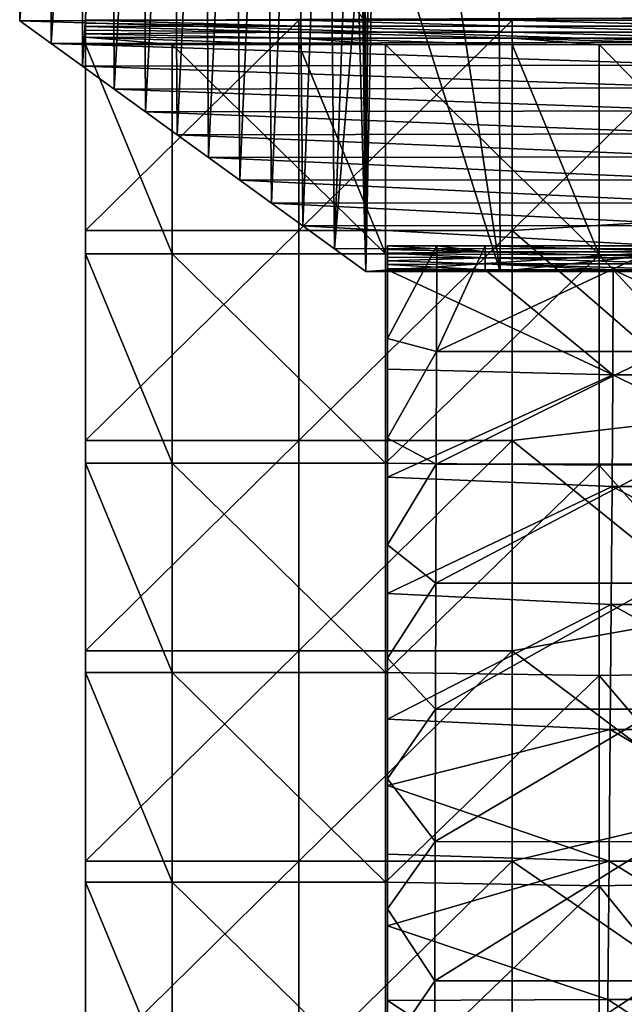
# Model space of a CAD drawing. Header units: millimetres. Extents: x -222 to 222, y 0 to 946.
# Tile 7 of 30: x -222 to -188, y 308 to 365. Entities that reach past the tile are written whole.
import ezdxf

# ---------------------------------------------------------------- set-up
doc = ezdxf.new("R2010")
doc.units = ezdxf.units.MM
doc.header["$LTSCALE"] = 102.491319
for name, color, linetype in [('13', 7, 'CONTINUOUS'), ('15', 7, 'CONTINUOUS'), ('17', 7, 'CONTINUOUS'), ('18', 7, 'CONTINUOUS'), ('22', 7, 'CONTINUOUS'), ('24', 7, 'CONTINUOUS'), ('41', 7, 'CONTINUOUS'), ('43', 7, 'CONTINUOUS'), ('44', 7, 'CONTINUOUS'), ('45', 7, 'CONTINUOUS'), ('47', 7, 'CONTINUOUS'), ('49', 7, 'CONTINUOUS'), ('50', 7, 'CONTINUOUS'), ('51', 7, 'CONTINUOUS')]:
    doc.layers.add(name, color=color, linetype=linetype)

msp = doc.modelspace()

# ---------------------------------------------------------------- linework, layer by layer
at = {"layer": '13', "linetype": 'Continuous'}
for points in [[(-202.611, 364.586, -12.428), (-222.5, 364.5, -15), (-182.694, 364.663, -10.098), (-202.611, 364.586, -12.428)], [(-182.694, 364.663, -10.098), (-222.5, 364.5, -15), (-182.514, 363.264, -52.095), (-182.694, 364.663, -10.098)], [(-222.5, 364.5, -15), (-220.682, 363.182, -54.545), (-182.514, 363.264, -52.095), (-222.5, 364.5, -15)], [(-182.514, 363.264, -52.095), (-220.682, 363.182, -54.545), (-182.514, 361.937, -91.885), (-182.514, 363.264, -52.095)], [(-220.682, 363.182, -54.545), (-218.864, 361.864, -94.091), (-182.514, 361.937, -91.885), (-220.682, 363.182, -54.545)], [(-182.514, 361.937, -91.885), (-218.864, 361.864, -94.091), (-182.514, 360.611, -131.676), (-182.514, 361.937, -91.885)], [(-218.864, 361.864, -94.091), (-217.045, 360.545, -133.636), (-182.514, 360.611, -131.676), (-218.864, 361.864, -94.091)], [(-182.514, 360.611, -131.676), (-217.045, 360.545, -133.636), (-182.514, 359.284, -171.466), (-182.514, 360.611, -131.676)], [(-217.045, 360.545, -133.636), (-215.227, 359.227, -173.182), (-182.514, 359.284, -171.466), (-217.045, 360.545, -133.636)], [(-182.514, 359.284, -171.466), (-215.227, 359.227, -173.182), (-182.514, 357.958, -211.257), (-182.514, 359.284, -171.466)], [(-215.227, 359.227, -173.182), (-213.409, 357.909, -212.727), (-182.514, 357.958, -211.257), (-215.227, 359.227, -173.182)], [(-182.514, 357.958, -211.257), (-213.409, 357.909, -212.727), (-182.514, 356.632, -251.047), (-182.514, 357.958, -211.257)], [(-213.409, 357.909, -212.727), (-211.591, 356.591, -252.273), (-182.514, 356.632, -251.047), (-213.409, 357.909, -212.727)], [(-182.514, 356.632, -251.047), (-211.591, 356.591, -252.273), (-182.514, 355.305, -290.838), (-182.514, 356.632, -251.047)], [(-211.591, 356.591, -252.273), (-209.773, 355.273, -291.818), (-182.514, 355.305, -290.838), (-211.591, 356.591, -252.273)], [(-182.514, 355.305, -290.838), (-209.773, 355.273, -291.818), (-182.514, 353.979, -330.628), (-182.514, 355.305, -290.838)], [(-209.773, 355.273, -291.818), (-207.955, 353.955, -331.364), (-182.514, 353.979, -330.628), (-209.773, 355.273, -291.818)], [(-182.514, 353.979, -330.628), (-207.955, 353.955, -331.364), (-182.514, 352.653, -370.419), (-182.514, 353.979, -330.628)], [(-207.955, 353.955, -331.364), (-206.136, 352.636, -370.909), (-182.514, 352.653, -370.419), (-207.955, 353.955, -331.364)], [(-182.514, 352.653, -370.419), (-206.136, 352.636, -370.909), (-182.514, 351.326, -410.209), (-182.514, 352.653, -370.419)], [(-206.136, 352.636, -370.909), (-204.318, 351.318, -410.455), (-182.514, 351.326, -410.209), (-206.136, 352.636, -370.909)], [(-204.318, 351.318, -410.455), (-202.5, 350, -450), (-182.514, 351.326, -410.209), (-204.318, 351.318, -410.455)], [(-182.514, 351.326, -410.209), (-202.5, 350, -450), (-194.729, 350, -450), (-182.514, 351.326, -410.209)], [(-182.514, 350, -450), (-182.514, 351.326, -410.209), (-194.729, 350, -450), (-182.514, 350, -450)]]:
    msp.add_3dface(points, dxfattribs=at)
at = {"layer": '15', "linetype": 'Continuous'}
for points in [[(-220.682, 363.182, -54.545), (-222.5, 364.5, -15), (-220.722, 389.986, -53.672), (-220.682, 363.182, -54.545)], [(-220.722, 389.986, -53.672), (-222.5, 364.5, -15), (-222.5, 389.986, -15), (-220.722, 389.986, -53.672)], [(-218.944, 389.986, -92.344), (-220.682, 363.182, -54.545), (-220.722, 389.986, -53.672), (-218.944, 389.986, -92.344)], [(-218.864, 361.864, -94.091), (-220.682, 363.182, -54.545), (-218.944, 389.986, -92.344), (-218.864, 361.864, -94.091)], [(-217.166, 389.986, -131.016), (-218.864, 361.864, -94.091), (-218.944, 389.986, -92.344), (-217.166, 389.986, -131.016)], [(-217.045, 360.545, -133.636), (-218.864, 361.864, -94.091), (-217.166, 389.986, -131.016), (-217.045, 360.545, -133.636)], [(-215.388, 389.986, -169.688), (-217.045, 360.545, -133.636), (-217.166, 389.986, -131.016), (-215.388, 389.986, -169.688)], [(-215.227, 359.227, -173.182), (-217.045, 360.545, -133.636), (-215.388, 389.986, -169.688), (-215.227, 359.227, -173.182)], [(-213.61, 389.986, -208.359), (-215.227, 359.227, -173.182), (-215.388, 389.986, -169.688), (-213.61, 389.986, -208.359)], [(-213.409, 357.909, -212.727), (-215.227, 359.227, -173.182), (-213.61, 389.986, -208.359), (-213.409, 357.909, -212.727)], [(-211.832, 389.986, -247.031), (-213.409, 357.909, -212.727), (-213.61, 389.986, -208.359), (-211.832, 389.986, -247.031)], [(-211.591, 356.591, -252.273), (-213.409, 357.909, -212.727), (-211.832, 389.986, -247.031), (-211.591, 356.591, -252.273)], [(-210.054, 389.986, -285.703), (-211.591, 356.591, -252.273), (-211.832, 389.986, -247.031), (-210.054, 389.986, -285.703)], [(-209.773, 355.273, -291.818), (-211.591, 356.591, -252.273), (-210.054, 389.986, -285.703), (-209.773, 355.273, -291.818)], [(-208.276, 389.986, -324.375), (-209.773, 355.273, -291.818), (-210.054, 389.986, -285.703), (-208.276, 389.986, -324.375)], [(-207.955, 353.955, -331.364), (-209.773, 355.273, -291.818), (-208.276, 389.986, -324.375), (-207.955, 353.955, -331.364)], [(-206.498, 389.986, -363.047), (-207.955, 353.955, -331.364), (-208.276, 389.986, -324.375), (-206.498, 389.986, -363.047)], [(-206.136, 352.636, -370.909), (-207.955, 353.955, -331.364), (-206.498, 389.986, -363.047), (-206.136, 352.636, -370.909)], [(-204.72, 389.986, -401.719), (-206.136, 352.636, -370.909), (-206.498, 389.986, -363.047), (-204.72, 389.986, -401.719)], [(-204.318, 351.318, -410.455), (-206.136, 352.636, -370.909), (-204.72, 389.986, -401.719), (-204.318, 351.318, -410.455)], [(-202.943, 390.015, -440.362), (-204.318, 351.318, -410.455), (-204.72, 389.986, -401.719), (-202.943, 390.015, -440.362)], [(-202.96, 367.623, -439.984), (-204.318, 351.318, -410.455), (-202.943, 390.015, -440.362), (-202.96, 367.623, -439.984)], [(-202.5, 350, -450), (-204.318, 351.318, -410.455), (-202.96, 367.623, -439.984), (-202.5, 350, -450)]]:
    msp.add_3dface(points, dxfattribs=at)
at = {"layer": '17', "linetype": 'Continuous'}
msp.add_3dface([(-222.5, 364.5, -15), (-202.611, 364.586, -12.428), (-222.5, 389.986, -15), (-222.5, 364.5, -15)], dxfattribs=at)
at = {"layer": '18', "linetype": 'Continuous'}
for points in [[(-155.172, 402.407, -452.191), (-155.002, 350, -450), (-194.917, 397.143, -451.922), (-155.172, 402.407, -452.191)], [(-194.917, 397.143, -451.922), (-194.729, 350, -450), (-201.584, 395.615, -451.847), (-194.917, 397.143, -451.922)], [(-182.514, 350, -450), (-194.729, 350, -450), (-194.917, 397.143, -451.922), (-182.514, 350, -450)], [(-155.002, 350, -450), (-182.514, 350, -450), (-194.917, 397.143, -451.922), (-155.002, 350, -450)], [(-201.584, 395.615, -451.847), (-194.729, 350, -450), (-202.042, 373.096, -450.852), (-201.584, 395.615, -451.847)], [(-194.729, 350, -450), (-202.5, 350, -450), (-202.042, 373.096, -450.852), (-194.729, 350, -450)]]:
    msp.add_3dface(points, dxfattribs=at)
at = {"layer": '22', "linetype": 'Continuous'}
for points in [[(-202.5, 350, -450), (-202.96, 367.623, -439.984), (-202.943, 390.015, -440.362), (-202.5, 350, -450)], [(-202.5, 350, -450), (-202.943, 390.015, -440.362), (-202.627, 376.914, -450.364), (-202.5, 350, -450)]]:
    msp.add_3dface(points, dxfattribs=at)
at = {"layer": '24', "linetype": 'Continuous'}
for points in [[(-202.5, 350, -450), (-202.627, 376.914, -450.364), (-202.576, 389.504, -451.028), (-202.5, 350, -450)], [(-202.5, 350, -450), (-202.576, 389.504, -451.028), (-202.218, 389.489, -451.416), (-202.5, 350, -450)], [(-202.042, 373.096, -450.852), (-202.5, 350, -450), (-202.218, 389.489, -451.416), (-202.042, 373.096, -450.852)]]:
    msp.add_3dface(points, dxfattribs=at)
at = {"layer": '41', "linetype": 'Continuous'}
for points in [[(-195.602, 350.091, -447.281), (-188.236, 344.031, -447.134), (-201.25, 350.091, -447.281), (-195.602, 350.091, -447.281)], [(-201.25, 350.091, -447.281), (-188.236, 344.031, -447.134), (-201.25, 344.351, -447.14), (-201.25, 350.091, -447.281)], [(-188.209, 350.091, -447.281), (-188.236, 344.031, -447.134), (-195.602, 350.091, -447.281), (-188.209, 350.091, -447.281)], [(-188.209, 350.091, -447.281), (-175.152, 344.03, -447.134), (-188.236, 344.031, -447.134), (-188.209, 350.091, -447.281)], [(-183.48, 350.091, -447.281), (-175.152, 344.03, -447.134), (-188.209, 350.091, -447.281), (-183.48, 350.091, -447.281)], [(-201.25, 344.351, -447.14), (-188.236, 344.031, -447.134), (-201.25, 338.125, -447.085), (-201.25, 344.351, -447.14)], [(-188.236, 344.031, -447.134), (-188.272, 337.585, -447.084), (-201.25, 338.125, -447.085), (-188.236, 344.031, -447.134)], [(-188.236, 344.031, -447.134), (-175.171, 337.582, -447.084), (-188.272, 337.585, -447.084), (-188.236, 344.031, -447.134)], [(-175.152, 344.03, -447.134), (-175.171, 337.582, -447.084), (-188.236, 344.031, -447.134), (-175.152, 344.03, -447.134)], [(-201.25, 338.125, -447.085), (-188.272, 337.585, -447.084), (-201.25, 331.388, -447.123), (-201.25, 338.125, -447.085)], [(-188.272, 337.585, -447.084), (-188.317, 330.752, -447.131), (-201.25, 331.388, -447.123), (-188.272, 337.585, -447.084)], [(-188.272, 337.585, -447.084), (-175.214, 330.747, -447.131), (-188.317, 330.752, -447.131), (-188.272, 337.585, -447.084)], [(-175.171, 337.582, -447.084), (-175.214, 330.747, -447.131), (-188.272, 337.585, -447.084), (-175.171, 337.582, -447.084)], [(-201.25, 331.388, -447.123), (-188.317, 330.752, -447.131), (-201.25, 324.133, -447.259), (-201.25, 331.388, -447.123)], [(-188.317, 330.752, -447.131), (-188.373, 323.532, -447.274), (-201.25, 324.133, -447.259), (-188.317, 330.752, -447.131)], [(-188.317, 330.752, -447.131), (-175.28, 323.525, -447.274), (-188.373, 323.532, -447.274), (-188.317, 330.752, -447.131)], [(-175.214, 330.747, -447.131), (-175.28, 323.525, -447.274), (-188.317, 330.752, -447.131), (-175.214, 330.747, -447.131)], [(-201.25, 324.133, -447.259), (-188.373, 323.532, -447.274), (-201.25, 320.301, -447.366), (-201.25, 324.133, -447.259)], [(-188.373, 323.532, -447.274), (-188.437, 315.924, -447.515), (-201.25, 320.301, -447.366), (-188.373, 323.532, -447.274)], [(-188.373, 323.532, -447.274), (-175.368, 315.917, -447.514), (-188.437, 315.924, -447.515), (-188.373, 323.532, -447.274)], [(-175.28, 323.525, -447.274), (-175.368, 315.917, -447.514), (-188.373, 323.532, -447.274), (-175.28, 323.525, -447.274)], [(-201.25, 320.301, -447.366), (-188.437, 315.924, -447.515), (-201.25, 316.32, -447.5), (-201.25, 320.301, -447.366)], [(-201.25, 316.32, -447.5), (-188.437, 315.924, -447.515), (-201.25, 312.18, -447.663), (-201.25, 316.32, -447.5)], [(-188.437, 315.924, -447.515), (-188.512, 307.93, -447.852), (-201.25, 312.18, -447.663), (-188.437, 315.924, -447.515)], [(-188.437, 315.924, -447.515), (-175.48, 307.922, -447.851), (-188.512, 307.93, -447.852), (-188.437, 315.924, -447.515)], [(-175.368, 315.917, -447.514), (-175.48, 307.922, -447.851), (-188.437, 315.924, -447.515), (-175.368, 315.917, -447.514)], [(-201.25, 312.18, -447.663), (-188.512, 307.93, -447.852), (-201.25, 307.868, -447.855), (-201.25, 312.18, -447.663)], [(-188.512, 307.93, -447.852), (-188.596, 299.55, -448.286), (-201.25, 307.868, -447.855), (-188.512, 307.93, -447.852)], [(-188.512, 307.93, -447.852), (-175.615, 299.54, -448.285), (-188.596, 299.55, -448.286), (-188.512, 307.93, -447.852)], [(-175.48, 307.922, -447.851), (-175.615, 299.54, -448.285), (-188.512, 307.93, -447.852), (-175.48, 307.922, -447.851)], [(-201.25, 307.868, -447.855), (-188.596, 299.55, -448.286), (-201.25, 303.289, -448.083), (-201.25, 307.868, -447.855)]]:
    msp.add_3dface(points, dxfattribs=at)
at = {"layer": '43', "linetype": 'Continuous'}
for points in [[(-201.25, 351.49, -405.305), (-201.25, 346.124, -405.182), (-198.398, 351.49, -405.305), (-201.25, 351.49, -405.305)], [(-198.398, 351.49, -405.305), (-201.25, 346.124, -405.182), (-198.413, 345.374, -405.174), (-198.398, 351.49, -405.305)], [(-198.398, 351.49, -405.305), (-198.413, 345.374, -405.174), (-195.602, 351.49, -405.305), (-198.398, 351.49, -405.305)], [(-195.602, 351.49, -405.305), (-198.413, 345.374, -405.174), (-185.345, 351.49, -405.305), (-195.602, 351.49, -405.305)], [(-185.345, 351.49, -405.305), (-198.413, 345.374, -405.174), (-185.366, 345.373, -405.174), (-185.345, 351.49, -405.305)], [(-201.25, 346.124, -405.182), (-201.25, 340.37, -405.163), (-198.413, 345.374, -405.174), (-201.25, 346.124, -405.182)], [(-198.413, 345.374, -405.174), (-201.25, 340.37, -405.163), (-198.43, 338.872, -405.175), (-198.413, 345.374, -405.174)], [(-198.413, 345.374, -405.174), (-198.43, 338.872, -405.175), (-185.366, 345.373, -405.174), (-198.413, 345.374, -405.174)], [(-185.366, 345.373, -405.174), (-198.43, 338.872, -405.175), (-185.4, 338.87, -405.175), (-185.366, 345.373, -405.174)], [(-201.25, 340.37, -405.163), (-201.25, 334.214, -405.252), (-198.43, 338.872, -405.175), (-201.25, 340.37, -405.163)], [(-198.43, 338.872, -405.175), (-201.25, 334.214, -405.252), (-198.448, 331.983, -405.309), (-198.43, 338.872, -405.175)], [(-198.43, 338.872, -405.175), (-198.448, 331.983, -405.309), (-185.4, 338.87, -405.175), (-198.43, 338.872, -405.175)], [(-185.4, 338.87, -405.175), (-198.448, 331.983, -405.309), (-185.446, 331.981, -405.309), (-185.4, 338.87, -405.175)], [(-201.25, 334.214, -405.252), (-201.25, 327.661, -405.453), (-198.448, 331.983, -405.309), (-201.25, 334.214, -405.252)], [(-198.448, 331.983, -405.309), (-201.25, 327.661, -405.453), (-198.467, 324.709, -405.575), (-198.448, 331.983, -405.309)], [(-198.448, 331.983, -405.309), (-198.467, 324.709, -405.575), (-185.446, 331.981, -405.309), (-198.448, 331.983, -405.309)], [(-185.446, 331.981, -405.309), (-198.467, 324.709, -405.575), (-185.505, 324.706, -405.575), (-185.446, 331.981, -405.309)], [(-201.25, 327.661, -405.453), (-201.25, 320.673, -405.771), (-198.467, 324.709, -405.575), (-201.25, 327.661, -405.453)], [(-198.467, 324.709, -405.575), (-201.25, 320.673, -405.771), (-198.488, 317.048, -405.974), (-198.467, 324.709, -405.575)], [(-198.467, 324.709, -405.575), (-198.488, 317.048, -405.974), (-185.505, 324.706, -405.575), (-198.467, 324.709, -405.575)], [(-185.505, 324.706, -405.575), (-198.488, 317.048, -405.974), (-185.576, 317.044, -405.974), (-185.505, 324.706, -405.575)], [(-201.25, 320.673, -405.771), (-201.25, 313.166, -406.217), (-198.488, 317.048, -405.974), (-201.25, 320.673, -405.771)], [(-198.488, 317.048, -405.974), (-201.25, 313.166, -406.217), (-198.51, 309, -406.505), (-198.488, 317.048, -405.974)], [(-198.488, 317.048, -405.974), (-198.51, 309, -406.505), (-185.576, 317.044, -405.974), (-198.488, 317.048, -405.974)], [(-185.576, 317.044, -405.974), (-198.51, 309, -406.505), (-185.66, 308.997, -406.505), (-185.576, 317.044, -405.974)], [(-201.25, 313.166, -406.217), (-201.25, 304.97, -406.809), (-198.51, 309, -406.505), (-201.25, 313.166, -406.217)], [(-198.51, 309, -406.505), (-201.25, 304.97, -406.809), (-198.534, 300.567, -407.169), (-198.51, 309, -406.505)], [(-198.51, 309, -406.505), (-198.534, 300.567, -407.169), (-185.66, 308.997, -406.505), (-198.51, 309, -406.505)], [(-185.66, 308.997, -406.505), (-198.534, 300.567, -407.169), (-185.756, 300.563, -407.169), (-185.66, 308.997, -406.505)]]:
    msp.add_3dface(points, dxfattribs=at)
at = {"layer": '44', "linetype": 'Continuous'}
for points in [[(-201.25, 346.124, -405.182), (-201.25, 351.49, -405.305), (-201.25, 344.959, -418.188), (-201.25, 346.124, -405.182)], [(-201.25, 344.959, -418.188), (-201.25, 351.49, -405.305), (-201.25, 351.273, -411.825), (-201.25, 344.959, -418.188)], [(-201.25, 351.055, -418.345), (-201.25, 344.959, -418.188), (-201.25, 351.273, -411.825), (-201.25, 351.055, -418.345)], [(-201.25, 350.838, -424.871), (-201.25, 344.54, -431.271), (-201.25, 351.055, -418.345), (-201.25, 350.838, -424.871)], [(-201.25, 351.055, -418.345), (-201.25, 344.54, -431.271), (-201.25, 344.959, -418.188), (-201.25, 351.055, -418.345)], [(-201.25, 350.62, -431.398), (-201.25, 344.54, -431.271), (-201.25, 350.838, -424.871), (-201.25, 350.62, -431.398)], [(-201.25, 350.403, -437.924), (-201.25, 344.122, -444.318), (-201.25, 350.62, -431.398), (-201.25, 350.403, -437.924)], [(-201.25, 350.62, -431.398), (-201.25, 344.122, -444.318), (-201.25, 344.54, -431.271), (-201.25, 350.62, -431.398)], [(-201.25, 350.185, -444.451), (-201.25, 344.122, -444.318), (-201.25, 350.403, -437.924), (-201.25, 350.185, -444.451)], [(-201.25, 350.091, -447.281), (-201.25, 344.351, -447.14), (-201.25, 350.185, -444.451), (-201.25, 350.091, -447.281)], [(-201.25, 350.185, -444.451), (-201.25, 344.351, -447.14), (-201.25, 344.122, -444.318), (-201.25, 350.185, -444.451)], [(-201.25, 340.37, -405.163), (-201.25, 346.124, -405.182), (-201.25, 344.959, -418.188), (-201.25, 340.37, -405.163)], [(-201.25, 340.37, -405.163), (-201.25, 344.959, -418.188), (-201.25, 338.476, -418.155), (-201.25, 340.37, -405.163)], [(-201.25, 344.54, -431.271), (-201.25, 338.074, -431.254), (-201.25, 344.959, -418.188), (-201.25, 344.54, -431.271)], [(-201.25, 344.959, -418.188), (-201.25, 338.074, -431.254), (-201.25, 338.476, -418.155), (-201.25, 344.959, -418.188)], [(-201.25, 344.122, -444.318), (-201.25, 337.672, -444.284), (-201.25, 344.54, -431.271), (-201.25, 344.122, -444.318)], [(-201.25, 344.54, -431.271), (-201.25, 337.672, -444.284), (-201.25, 338.074, -431.254), (-201.25, 344.54, -431.271)], [(-201.25, 344.351, -447.14), (-201.25, 338.125, -447.085), (-201.25, 344.122, -444.318), (-201.25, 344.351, -447.14)], [(-201.25, 344.122, -444.318), (-201.25, 338.125, -447.085), (-201.25, 337.672, -444.284), (-201.25, 344.122, -444.318)], [(-201.25, 334.214, -405.252), (-201.25, 340.37, -405.163), (-201.25, 338.476, -418.155), (-201.25, 334.214, -405.252)], [(-201.25, 334.214, -405.252), (-201.25, 338.476, -418.155), (-201.25, 331.606, -418.244), (-201.25, 334.214, -405.252)], [(-201.25, 338.074, -431.254), (-201.25, 331.221, -431.347), (-201.25, 338.476, -418.155), (-201.25, 338.074, -431.254)], [(-201.25, 338.476, -418.155), (-201.25, 331.221, -431.347), (-201.25, 331.606, -418.244), (-201.25, 338.476, -418.155)], [(-201.25, 338.125, -447.085), (-201.25, 331.388, -447.123), (-201.25, 337.672, -444.284), (-201.25, 338.125, -447.085)], [(-201.25, 337.672, -444.284), (-201.25, 330.836, -444.349), (-201.25, 338.074, -431.254), (-201.25, 337.672, -444.284)], [(-201.25, 338.074, -431.254), (-201.25, 330.836, -444.349), (-201.25, 331.221, -431.347), (-201.25, 338.074, -431.254)], [(-201.25, 337.672, -444.284), (-201.25, 331.388, -447.123), (-201.25, 330.836, -444.349), (-201.25, 337.672, -444.284)], [(-201.25, 327.661, -405.453), (-201.25, 334.214, -405.252), (-201.25, 331.606, -418.244), (-201.25, 327.661, -405.453)], [(-201.25, 327.661, -405.453), (-201.25, 331.606, -418.244), (-201.25, 324.35, -418.456), (-201.25, 327.661, -405.453)], [(-201.25, 331.221, -431.347), (-201.25, 323.981, -431.548), (-201.25, 331.606, -418.244), (-201.25, 331.221, -431.347)], [(-201.25, 331.606, -418.244), (-201.25, 323.981, -431.548), (-201.25, 324.35, -418.456), (-201.25, 331.606, -418.244)], [(-201.25, 331.388, -447.123), (-201.25, 324.133, -447.259), (-201.25, 330.836, -444.349), (-201.25, 331.388, -447.123)], [(-201.25, 330.836, -444.349), (-201.25, 323.612, -444.512), (-201.25, 331.221, -431.347), (-201.25, 330.836, -444.349)], [(-201.25, 331.221, -431.347), (-201.25, 323.612, -444.512), (-201.25, 323.981, -431.548), (-201.25, 331.221, -431.347)], [(-201.25, 330.836, -444.349), (-201.25, 324.133, -447.259), (-201.25, 323.612, -444.512), (-201.25, 330.836, -444.349)], [(-201.25, 320.673, -405.771), (-201.25, 327.661, -405.453), (-201.25, 324.35, -418.456), (-201.25, 320.673, -405.771)], [(-201.25, 320.673, -405.771), (-201.25, 324.35, -418.456), (-201.25, 316.708, -418.791), (-201.25, 320.673, -405.771)], [(-201.25, 323.981, -431.548), (-201.25, 316.355, -431.859), (-201.25, 324.35, -418.456), (-201.25, 323.981, -431.548)], [(-201.25, 324.35, -418.456), (-201.25, 316.355, -431.859), (-201.25, 316.708, -418.791), (-201.25, 324.35, -418.456)], [(-201.25, 324.133, -447.259), (-201.25, 320.301, -447.366), (-201.25, 323.612, -444.512), (-201.25, 324.133, -447.259)], [(-201.25, 323.612, -444.512), (-201.25, 316.002, -444.773), (-201.25, 323.981, -431.548), (-201.25, 323.612, -444.512)], [(-201.25, 323.981, -431.548), (-201.25, 316.002, -444.773), (-201.25, 316.355, -431.859), (-201.25, 323.981, -431.548)], [(-201.25, 320.301, -447.366), (-201.25, 316.32, -447.5), (-201.25, 323.612, -444.512), (-201.25, 320.301, -447.366)], [(-201.25, 323.612, -444.512), (-201.25, 316.32, -447.5), (-201.25, 316.002, -444.773), (-201.25, 323.612, -444.512)], [(-201.25, 313.166, -406.217), (-201.25, 320.673, -405.771), (-201.25, 316.708, -418.791), (-201.25, 313.166, -406.217)], [(-201.25, 313.166, -406.217), (-201.25, 316.708, -418.791), (-201.25, 308.678, -419.249), (-201.25, 313.166, -406.217)], [(-201.25, 316.355, -431.859), (-201.25, 308.341, -432.28), (-201.25, 316.708, -418.791), (-201.25, 316.355, -431.859)], [(-201.25, 316.708, -418.791), (-201.25, 308.341, -432.28), (-201.25, 308.678, -419.249), (-201.25, 316.708, -418.791)], [(-201.25, 316.002, -444.773), (-201.25, 308.005, -445.132), (-201.25, 316.355, -431.859), (-201.25, 316.002, -444.773)], [(-201.25, 316.355, -431.859), (-201.25, 308.005, -445.132), (-201.25, 308.341, -432.28), (-201.25, 316.355, -431.859)], [(-201.25, 316.32, -447.5), (-201.25, 312.18, -447.663), (-201.25, 316.002, -444.773), (-201.25, 316.32, -447.5)], [(-201.25, 316.002, -444.773), (-201.25, 312.18, -447.663), (-201.25, 308.005, -445.132), (-201.25, 316.002, -444.773)], [(-201.25, 304.97, -406.809), (-201.25, 313.166, -406.217), (-201.25, 308.678, -419.249), (-201.25, 304.97, -406.809)], [(-201.25, 312.18, -447.663), (-201.25, 307.868, -447.855), (-201.25, 308.005, -445.132), (-201.25, 312.18, -447.663)], [(-201.25, 304.97, -406.809), (-201.25, 308.678, -419.249), (-201.25, 300.262, -419.83), (-201.25, 304.97, -406.809)], [(-201.25, 308.341, -432.28), (-201.25, 299.941, -432.809), (-201.25, 308.678, -419.249), (-201.25, 308.341, -432.28)], [(-201.25, 308.678, -419.249), (-201.25, 299.941, -432.809), (-201.25, 300.262, -419.83), (-201.25, 308.678, -419.249)], [(-201.25, 308.005, -445.132), (-201.25, 299.621, -445.59), (-201.25, 308.341, -432.28), (-201.25, 308.005, -445.132)], [(-201.25, 308.341, -432.28), (-201.25, 299.621, -445.59), (-201.25, 299.941, -432.809), (-201.25, 308.341, -432.28)], [(-201.25, 307.868, -447.855), (-201.25, 303.289, -448.083), (-201.25, 308.005, -445.132), (-201.25, 307.868, -447.855)], [(-201.25, 308.005, -445.132), (-201.25, 303.289, -448.083), (-201.25, 299.621, -445.59), (-201.25, 308.005, -445.132)]]:
    msp.add_3dface(points, dxfattribs=at)
at = {"layer": '45', "linetype": 'Continuous'}
for points in [[(-201.25, 351.49, -405.305), (-198.398, 351.49, -405.305), (-195.602, 351.14, -415.799), (-201.25, 351.49, -405.305)], [(-201.25, 351.273, -411.825), (-201.25, 351.49, -405.305), (-195.602, 351.14, -415.799), (-201.25, 351.273, -411.825)], [(-201.25, 351.055, -418.345), (-201.25, 351.273, -411.825), (-195.602, 351.14, -415.799), (-201.25, 351.055, -418.345)], [(-198.398, 351.49, -405.305), (-195.602, 351.49, -405.305), (-195.602, 351.14, -415.799), (-198.398, 351.49, -405.305)], [(-195.602, 351.49, -405.305), (-185.345, 351.49, -405.305), (-183.48, 351.14, -415.799), (-195.602, 351.49, -405.305)], [(-195.602, 351.14, -415.799), (-195.602, 351.49, -405.305), (-183.48, 351.14, -415.799), (-195.602, 351.14, -415.799)], [(-195.602, 350.79, -426.293), (-201.25, 351.055, -418.345), (-195.602, 351.14, -415.799), (-195.602, 350.79, -426.293)], [(-201.25, 350.838, -424.871), (-201.25, 351.055, -418.345), (-195.602, 350.79, -426.293), (-201.25, 350.838, -424.871)], [(-201.25, 350.62, -431.398), (-201.25, 350.838, -424.871), (-195.602, 350.79, -426.293), (-201.25, 350.62, -431.398)], [(-195.602, 350.44, -436.787), (-201.25, 350.62, -431.398), (-195.602, 350.79, -426.293), (-195.602, 350.44, -436.787)], [(-201.25, 350.403, -437.924), (-201.25, 350.62, -431.398), (-195.602, 350.44, -436.787), (-201.25, 350.403, -437.924)], [(-195.602, 350.79, -426.293), (-195.602, 351.14, -415.799), (-183.48, 350.79, -426.293), (-195.602, 350.79, -426.293)], [(-183.48, 350.79, -426.293), (-195.602, 351.14, -415.799), (-183.48, 351.14, -415.799), (-183.48, 350.79, -426.293)], [(-195.602, 350.44, -436.787), (-195.602, 350.79, -426.293), (-183.48, 350.44, -436.787), (-195.602, 350.44, -436.787)], [(-183.48, 350.44, -436.787), (-195.602, 350.79, -426.293), (-183.48, 350.79, -426.293), (-183.48, 350.44, -436.787)], [(-195.602, 350.091, -447.281), (-201.25, 350.403, -437.924), (-195.602, 350.44, -436.787), (-195.602, 350.091, -447.281)], [(-195.602, 350.091, -447.281), (-201.25, 350.185, -444.451), (-201.25, 350.403, -437.924), (-195.602, 350.091, -447.281)], [(-195.602, 350.091, -447.281), (-201.25, 350.091, -447.281), (-201.25, 350.185, -444.451), (-195.602, 350.091, -447.281)], [(-183.48, 350.091, -447.281), (-188.209, 350.091, -447.281), (-195.602, 350.44, -436.787), (-183.48, 350.091, -447.281)], [(-183.48, 350.091, -447.281), (-195.602, 350.44, -436.787), (-183.48, 350.44, -436.787), (-183.48, 350.091, -447.281)], [(-188.209, 350.091, -447.281), (-195.602, 350.091, -447.281), (-195.602, 350.44, -436.787), (-188.209, 350.091, -447.281)]]:
    msp.add_3dface(points, dxfattribs=at)
at = {"layer": '47', "linetype": 'Continuous'}
for points in [[(-218.7, 364.53, -14.092), (-218.7, 352.379, -14.092), (-206.379, 364.53, -14.092), (-218.7, 364.53, -14.092)], [(-206.379, 364.53, -14.092), (-218.7, 352.379, -14.092), (-206.379, 352.379, -14.092), (-206.379, 364.53, -14.092)], [(-206.379, 364.53, -14.092), (-206.379, 352.379, -14.092), (-194.046, 364.53, -14.092), (-206.379, 364.53, -14.092)], [(-194.046, 364.53, -14.092), (-206.379, 352.379, -14.092), (-194.046, 352.379, -14.092), (-194.046, 364.53, -14.092)], [(-194.046, 364.53, -14.092), (-194.046, 352.379, -14.092), (-181.713, 364.53, -14.092), (-194.046, 364.53, -14.092)], [(-181.713, 364.53, -14.092), (-194.046, 352.379, -14.092), (-181.713, 353.109, -14.092), (-181.713, 364.53, -14.092)], [(-181.713, 353.109, -14.092), (-194.046, 352.379, -14.092), (-181.713, 341.688, -14.092), (-181.713, 353.109, -14.092)], [(-218.7, 352.379, -14.092), (-218.7, 340.228, -14.092), (-206.379, 352.379, -14.092), (-218.7, 352.379, -14.092)], [(-206.379, 352.379, -14.092), (-218.7, 340.228, -14.092), (-206.379, 340.228, -14.092), (-206.379, 352.379, -14.092)], [(-206.379, 352.379, -14.092), (-206.379, 340.228, -14.092), (-194.046, 352.379, -14.092), (-206.379, 352.379, -14.092)], [(-194.046, 352.379, -14.092), (-206.379, 340.228, -14.092), (-194.046, 340.228, -14.092), (-194.046, 352.379, -14.092)], [(-194.046, 352.379, -14.092), (-194.046, 340.228, -14.092), (-181.713, 341.688, -14.092), (-194.046, 352.379, -14.092)], [(-181.713, 341.688, -14.092), (-194.046, 340.228, -14.092), (-181.713, 330.267, -14.092), (-181.713, 341.688, -14.092)], [(-218.7, 340.228, -14.092), (-218.7, 328.077, -14.092), (-206.379, 340.228, -14.092), (-218.7, 340.228, -14.092)], [(-206.379, 340.228, -14.092), (-218.7, 328.077, -14.092), (-206.379, 328.077, -14.092), (-206.379, 340.228, -14.092)], [(-206.379, 340.228, -14.092), (-206.379, 328.077, -14.092), (-194.046, 340.228, -14.092), (-206.379, 340.228, -14.092)], [(-194.046, 340.228, -14.092), (-206.379, 328.077, -14.092), (-194.046, 328.077, -14.092), (-194.046, 340.228, -14.092)], [(-194.046, 340.228, -14.092), (-194.046, 328.077, -14.092), (-181.713, 330.267, -14.092), (-194.046, 340.228, -14.092)], [(-181.713, 330.267, -14.092), (-194.046, 328.077, -14.092), (-181.713, 318.846, -14.092), (-181.713, 330.267, -14.092)], [(-218.7, 328.077, -14.092), (-218.7, 315.926, -14.092), (-206.379, 328.077, -14.092), (-218.7, 328.077, -14.092)], [(-206.379, 328.077, -14.092), (-218.7, 315.926, -14.092), (-206.379, 315.926, -14.092), (-206.379, 328.077, -14.092)], [(-206.379, 328.077, -14.092), (-206.379, 315.926, -14.092), (-194.046, 328.077, -14.092), (-206.379, 328.077, -14.092)], [(-194.046, 328.077, -14.092), (-206.379, 315.926, -14.092), (-194.046, 315.926, -14.092), (-194.046, 328.077, -14.092)], [(-194.046, 328.077, -14.092), (-194.046, 315.926, -14.092), (-181.713, 318.846, -14.092), (-194.046, 328.077, -14.092)], [(-181.713, 318.846, -14.092), (-194.046, 315.926, -14.092), (-181.713, 307.425, -14.092), (-181.713, 318.846, -14.092)], [(-218.7, 315.926, -14.092), (-218.7, 303.775, -14.092), (-206.379, 315.926, -14.092), (-218.7, 315.926, -14.092)], [(-206.379, 315.926, -14.092), (-218.7, 303.775, -14.092), (-206.379, 303.775, -14.092), (-206.379, 315.926, -14.092)], [(-206.379, 315.926, -14.092), (-206.379, 303.775, -14.092), (-194.046, 315.926, -14.092), (-206.379, 315.926, -14.092)], [(-194.046, 315.926, -14.092), (-206.379, 303.775, -14.092), (-194.046, 303.775, -14.092), (-194.046, 315.926, -14.092)], [(-194.046, 315.926, -14.092), (-194.046, 303.775, -14.092), (-181.713, 307.425, -14.092), (-194.046, 315.926, -14.092)]]:
    msp.add_3dface(points, dxfattribs=at)
at = {"layer": '49', "linetype": 'Continuous'}
for points in [[(-213.687, 363.131, -56.069), (-213.687, 351.027, -55.536), (-218.7, 363.131, -56.069), (-213.687, 363.131, -56.069)], [(-218.7, 363.131, -56.069), (-213.687, 351.027, -55.536), (-218.7, 351.027, -55.536), (-218.7, 363.131, -56.069)], [(-206.379, 363.131, -56.069), (-201.354, 351.027, -55.536), (-213.687, 363.131, -56.069), (-206.379, 363.131, -56.069)], [(-213.687, 363.131, -56.069), (-201.354, 351.027, -55.536), (-213.687, 351.027, -55.536), (-213.687, 363.131, -56.069)], [(-201.354, 363.131, -56.069), (-201.354, 351.027, -55.536), (-206.379, 363.131, -56.069), (-201.354, 363.131, -56.069)], [(-194.046, 363.131, -56.069), (-189.021, 350.973, -55.534), (-201.354, 363.131, -56.069), (-194.046, 363.131, -56.069)], [(-201.354, 363.131, -56.069), (-189.021, 350.973, -55.534), (-201.354, 351.027, -55.536), (-201.354, 363.131, -56.069)], [(-189.021, 363.131, -56.069), (-189.021, 350.973, -55.534), (-194.046, 363.131, -56.069), (-189.021, 363.131, -56.069)], [(-177.233, 351.027, -55.536), (-189.021, 350.973, -55.534), (-189.021, 363.131, -56.069), (-177.233, 351.027, -55.536)], [(-177.233, 351.027, -55.536), (-189.021, 363.131, -56.069), (-181.713, 363.131, -56.069), (-177.233, 351.027, -55.536)], [(-213.687, 351.027, -55.536), (-213.687, 338.922, -55.004), (-218.7, 351.027, -55.536), (-213.687, 351.027, -55.536)], [(-218.7, 351.027, -55.536), (-213.687, 338.922, -55.004), (-218.7, 338.922, -55.004), (-218.7, 351.027, -55.536)], [(-201.354, 351.027, -55.536), (-201.354, 338.922, -55.004), (-213.687, 351.027, -55.536), (-201.354, 351.027, -55.536)], [(-213.687, 351.027, -55.536), (-201.354, 338.922, -55.004), (-213.687, 338.922, -55.004), (-213.687, 351.027, -55.536)], [(-201.354, 351.027, -55.536), (-189.021, 350.973, -55.534), (-201.354, 338.922, -55.004), (-201.354, 351.027, -55.536)], [(-189.021, 350.973, -55.534), (-189.021, 338.815, -54.999), (-201.354, 338.922, -55.004), (-189.021, 350.973, -55.534)], [(-177.233, 351.027, -55.536), (-177.767, 338.922, -55.004), (-189.021, 350.973, -55.534), (-177.233, 351.027, -55.536)], [(-177.767, 338.922, -55.004), (-189.021, 338.815, -54.999), (-189.021, 350.973, -55.534), (-177.767, 338.922, -55.004)], [(-213.687, 338.922, -55.004), (-213.687, 326.818, -54.471), (-218.7, 338.922, -55.004), (-213.687, 338.922, -55.004)], [(-218.7, 338.922, -55.004), (-213.687, 326.818, -54.471), (-218.7, 326.818, -54.471), (-218.7, 338.922, -55.004)], [(-201.354, 338.922, -55.004), (-201.354, 326.818, -54.471), (-213.687, 338.922, -55.004), (-201.354, 338.922, -55.004)], [(-213.687, 338.922, -55.004), (-201.354, 326.818, -54.471), (-213.687, 326.818, -54.471), (-213.687, 338.922, -55.004)], [(-201.354, 338.922, -55.004), (-189.021, 338.815, -54.999), (-201.354, 326.818, -54.471), (-201.354, 338.922, -55.004)], [(-189.021, 338.815, -54.999), (-189.021, 326.658, -54.464), (-201.354, 326.818, -54.471), (-189.021, 338.815, -54.999)], [(-177.767, 338.922, -55.004), (-178.3, 326.818, -54.471), (-189.021, 338.815, -54.999), (-177.767, 338.922, -55.004)], [(-178.3, 326.818, -54.471), (-189.021, 326.658, -54.464), (-189.021, 338.815, -54.999), (-178.3, 326.818, -54.471)], [(-213.687, 326.818, -54.471), (-213.687, 314.714, -53.939), (-218.7, 326.818, -54.471), (-213.687, 326.818, -54.471)], [(-218.7, 326.818, -54.471), (-213.687, 314.714, -53.939), (-218.7, 314.714, -53.939), (-218.7, 326.818, -54.471)], [(-201.354, 326.818, -54.471), (-201.354, 314.714, -53.939), (-213.687, 326.818, -54.471), (-201.354, 326.818, -54.471)], [(-213.687, 326.818, -54.471), (-201.354, 314.714, -53.939), (-213.687, 314.714, -53.939), (-213.687, 326.818, -54.471)], [(-201.354, 326.818, -54.471), (-189.021, 326.658, -54.464), (-201.354, 314.714, -53.939), (-201.354, 326.818, -54.471)], [(-178.3, 326.818, -54.471), (-178.833, 314.714, -53.939), (-189.021, 326.658, -54.464), (-178.3, 326.818, -54.471)], [(-189.021, 326.658, -54.464), (-189.021, 314.5, -53.929), (-201.354, 314.714, -53.939), (-189.021, 326.658, -54.464)], [(-178.833, 314.714, -53.939), (-189.021, 314.5, -53.929), (-189.021, 326.658, -54.464), (-178.833, 314.714, -53.939)], [(-213.687, 314.714, -53.939), (-213.687, 302.609, -53.406), (-218.7, 314.714, -53.939), (-213.687, 314.714, -53.939)], [(-218.7, 314.714, -53.939), (-213.687, 302.609, -53.406), (-218.7, 302.609, -53.406), (-218.7, 314.714, -53.939)], [(-201.354, 314.714, -53.939), (-201.354, 302.609, -53.406), (-213.687, 314.714, -53.939), (-201.354, 314.714, -53.939)], [(-213.687, 314.714, -53.939), (-201.354, 302.609, -53.406), (-213.687, 302.609, -53.406), (-213.687, 314.714, -53.939)], [(-201.354, 314.714, -53.939), (-189.021, 314.5, -53.929), (-201.354, 302.609, -53.406), (-201.354, 314.714, -53.939)], [(-189.021, 314.5, -53.929), (-189.021, 302.342, -53.394), (-201.354, 302.609, -53.406), (-189.021, 314.5, -53.929)], [(-178.833, 314.714, -53.939), (-179.367, 302.609, -53.406), (-189.021, 314.5, -53.929), (-178.833, 314.714, -53.939)], [(-179.367, 302.609, -53.406), (-189.021, 302.342, -53.394), (-189.021, 314.5, -53.929), (-179.367, 302.609, -53.406)]]:
    msp.add_3dface(points, dxfattribs=at)
at = {"layer": '50', "linetype": 'Continuous'}
for points in [[(-218.7, 352.379, -14.092), (-218.7, 364.53, -14.092), (-218.7, 364.364, -19.082), (-218.7, 352.379, -14.092)], [(-218.7, 352.379, -14.092), (-218.7, 364.364, -19.082), (-218.7, 352.218, -19.082), (-218.7, 352.379, -14.092)], [(-218.7, 364.364, -19.082), (-218.7, 364.158, -25.248), (-218.7, 352.218, -19.082), (-218.7, 364.364, -19.082)], [(-218.7, 364.158, -25.248), (-218.7, 363.953, -31.415), (-218.7, 352.218, -19.082), (-218.7, 364.158, -25.248)], [(-218.7, 363.953, -31.415), (-218.7, 363.747, -37.581), (-218.7, 351.821, -31.415), (-218.7, 363.953, -31.415)], [(-218.7, 363.953, -31.415), (-218.7, 351.821, -31.415), (-218.7, 352.218, -19.082), (-218.7, 363.953, -31.415)], [(-218.7, 363.747, -37.581), (-218.7, 363.542, -43.748), (-218.7, 351.821, -31.415), (-218.7, 363.747, -37.581)], [(-218.7, 363.131, -56.069), (-218.7, 351.348, -43.748), (-218.7, 363.542, -43.748), (-218.7, 363.131, -56.069)], [(-218.7, 363.542, -43.748), (-218.7, 351.348, -43.748), (-218.7, 351.821, -31.415), (-218.7, 363.542, -43.748)], [(-218.7, 363.131, -56.069), (-218.7, 351.027, -55.536), (-218.7, 351.348, -43.748), (-218.7, 363.131, -56.069)], [(-218.7, 340.228, -14.092), (-218.7, 352.379, -14.092), (-218.7, 352.218, -19.082), (-218.7, 340.228, -14.092)], [(-218.7, 340.228, -14.092), (-218.7, 352.218, -19.082), (-218.7, 340.073, -19.082), (-218.7, 340.228, -14.092)], [(-218.7, 352.218, -19.082), (-218.7, 351.821, -31.415), (-218.7, 340.073, -19.082), (-218.7, 352.218, -19.082)], [(-218.7, 351.821, -31.415), (-218.7, 351.348, -43.748), (-218.7, 339.689, -31.415), (-218.7, 351.821, -31.415)], [(-218.7, 351.821, -31.415), (-218.7, 339.689, -31.415), (-218.7, 340.073, -19.082), (-218.7, 351.821, -31.415)], [(-218.7, 351.027, -55.536), (-218.7, 339.155, -43.748), (-218.7, 351.348, -43.748), (-218.7, 351.027, -55.536)], [(-218.7, 351.348, -43.748), (-218.7, 339.155, -43.748), (-218.7, 339.689, -31.415), (-218.7, 351.348, -43.748)], [(-218.7, 351.027, -55.536), (-218.7, 338.922, -55.004), (-218.7, 339.155, -43.748), (-218.7, 351.027, -55.536)], [(-218.7, 328.077, -14.092), (-218.7, 340.228, -14.092), (-218.7, 340.073, -19.082), (-218.7, 328.077, -14.092)], [(-218.7, 328.077, -14.092), (-218.7, 340.073, -19.082), (-218.7, 327.928, -19.082), (-218.7, 328.077, -14.092)], [(-218.7, 340.073, -19.082), (-218.7, 339.689, -31.415), (-218.7, 327.928, -19.082), (-218.7, 340.073, -19.082)], [(-218.7, 339.689, -31.415), (-218.7, 339.155, -43.748), (-218.7, 327.558, -31.415), (-218.7, 339.689, -31.415)], [(-218.7, 339.689, -31.415), (-218.7, 327.558, -31.415), (-218.7, 327.928, -19.082), (-218.7, 339.689, -31.415)], [(-218.7, 338.922, -55.004), (-218.7, 326.962, -43.748), (-218.7, 339.155, -43.748), (-218.7, 338.922, -55.004)], [(-218.7, 339.155, -43.748), (-218.7, 326.962, -43.748), (-218.7, 327.558, -31.415), (-218.7, 339.155, -43.748)], [(-218.7, 338.922, -55.004), (-218.7, 326.818, -54.471), (-218.7, 326.962, -43.748), (-218.7, 338.922, -55.004)], [(-218.7, 315.926, -14.092), (-218.7, 328.077, -14.092), (-218.7, 327.928, -19.082), (-218.7, 315.926, -14.092)], [(-218.7, 315.926, -14.092), (-218.7, 327.928, -19.082), (-218.7, 315.782, -19.082), (-218.7, 315.926, -14.092)], [(-218.7, 327.928, -19.082), (-218.7, 327.558, -31.415), (-218.7, 315.782, -19.082), (-218.7, 327.928, -19.082)], [(-218.7, 327.558, -31.415), (-218.7, 326.962, -43.748), (-218.7, 315.426, -31.415), (-218.7, 327.558, -31.415)], [(-218.7, 327.558, -31.415), (-218.7, 315.426, -31.415), (-218.7, 315.782, -19.082), (-218.7, 327.558, -31.415)], [(-218.7, 326.818, -54.471), (-218.7, 314.768, -43.748), (-218.7, 326.962, -43.748), (-218.7, 326.818, -54.471)], [(-218.7, 326.962, -43.748), (-218.7, 314.768, -43.748), (-218.7, 315.426, -31.415), (-218.7, 326.962, -43.748)], [(-218.7, 326.818, -54.471), (-218.7, 314.714, -53.939), (-218.7, 314.768, -43.748), (-218.7, 326.818, -54.471)], [(-218.7, 303.775, -14.092), (-218.7, 315.926, -14.092), (-218.7, 315.782, -19.082), (-218.7, 303.775, -14.092)], [(-218.7, 303.775, -14.092), (-218.7, 315.782, -19.082), (-218.7, 303.637, -19.082), (-218.7, 303.775, -14.092)], [(-218.7, 315.782, -19.082), (-218.7, 315.426, -31.415), (-218.7, 303.637, -19.082), (-218.7, 315.782, -19.082)], [(-218.7, 315.426, -31.415), (-218.7, 314.768, -43.748), (-218.7, 303.294, -31.415), (-218.7, 315.426, -31.415)], [(-218.7, 315.426, -31.415), (-218.7, 303.294, -31.415), (-218.7, 303.637, -19.082), (-218.7, 315.426, -31.415)], [(-218.7, 314.714, -53.939), (-218.7, 302.609, -53.406), (-218.7, 314.768, -43.748), (-218.7, 314.714, -53.939)], [(-218.7, 302.609, -53.406), (-218.7, 302.575, -43.748), (-218.7, 314.768, -43.748), (-218.7, 302.609, -53.406)], [(-218.7, 314.768, -43.748), (-218.7, 302.575, -43.748), (-218.7, 303.294, -31.415), (-218.7, 314.768, -43.748)]]:
    msp.add_3dface(points, dxfattribs=at)
at = {"layer": '51', "linetype": 'Continuous'}
for points in [[(-218.7, 364.53, -14.092), (-206.379, 364.53, -14.092), (-206.379, 364.18, -24.586), (-218.7, 364.53, -14.092)], [(-218.7, 364.364, -19.082), (-218.7, 364.53, -14.092), (-206.379, 364.18, -24.586), (-218.7, 364.364, -19.082)], [(-218.7, 364.158, -25.248), (-218.7, 364.364, -19.082), (-206.379, 364.18, -24.586), (-218.7, 364.158, -25.248)], [(-206.379, 364.53, -14.092), (-194.046, 364.53, -14.092), (-194.046, 364.18, -24.586), (-206.379, 364.53, -14.092)], [(-206.379, 364.53, -14.092), (-194.046, 364.18, -24.586), (-206.379, 364.18, -24.586), (-206.379, 364.53, -14.092)], [(-194.046, 364.53, -14.092), (-181.713, 364.53, -14.092), (-181.713, 364.18, -24.586), (-194.046, 364.53, -14.092)], [(-194.046, 364.53, -14.092), (-181.713, 364.18, -24.586), (-194.046, 364.18, -24.586), (-194.046, 364.53, -14.092)], [(-218.7, 364.158, -25.248), (-206.379, 364.18, -24.586), (-206.379, 363.831, -35.08), (-218.7, 364.158, -25.248)], [(-218.7, 363.953, -31.415), (-218.7, 364.158, -25.248), (-206.379, 363.831, -35.08), (-218.7, 363.953, -31.415)], [(-218.7, 363.747, -37.581), (-218.7, 363.953, -31.415), (-206.379, 363.831, -35.08), (-218.7, 363.747, -37.581)], [(-218.7, 363.747, -37.581), (-206.379, 363.831, -35.08), (-206.379, 363.481, -45.575), (-218.7, 363.747, -37.581)], [(-218.7, 363.542, -43.748), (-218.7, 363.747, -37.581), (-206.379, 363.481, -45.575), (-218.7, 363.542, -43.748)], [(-194.046, 364.18, -24.586), (-194.046, 363.831, -35.08), (-206.379, 364.18, -24.586), (-194.046, 364.18, -24.586)], [(-206.379, 364.18, -24.586), (-194.046, 363.831, -35.08), (-206.379, 363.831, -35.08), (-206.379, 364.18, -24.586)], [(-194.046, 363.831, -35.08), (-194.046, 363.481, -45.575), (-206.379, 363.831, -35.08), (-194.046, 363.831, -35.08)], [(-206.379, 363.831, -35.08), (-194.046, 363.481, -45.575), (-206.379, 363.481, -45.575), (-206.379, 363.831, -35.08)], [(-181.713, 364.18, -24.586), (-181.713, 363.831, -35.08), (-194.046, 364.18, -24.586), (-181.713, 364.18, -24.586)], [(-194.046, 364.18, -24.586), (-181.713, 363.831, -35.08), (-194.046, 363.831, -35.08), (-194.046, 364.18, -24.586)], [(-181.713, 363.831, -35.08), (-181.713, 363.481, -45.575), (-194.046, 363.831, -35.08), (-181.713, 363.831, -35.08)], [(-194.046, 363.831, -35.08), (-181.713, 363.481, -45.575), (-194.046, 363.481, -45.575), (-194.046, 363.831, -35.08)], [(-206.379, 363.131, -56.069), (-213.687, 363.131, -56.069), (-218.7, 363.542, -43.748), (-206.379, 363.131, -56.069)], [(-206.379, 363.131, -56.069), (-218.7, 363.542, -43.748), (-206.379, 363.481, -45.575), (-206.379, 363.131, -56.069)], [(-213.687, 363.131, -56.069), (-218.7, 363.131, -56.069), (-218.7, 363.542, -43.748), (-213.687, 363.131, -56.069)], [(-194.046, 363.131, -56.069), (-201.354, 363.131, -56.069), (-206.379, 363.481, -45.575), (-194.046, 363.131, -56.069)], [(-194.046, 363.481, -45.575), (-194.046, 363.131, -56.069), (-206.379, 363.481, -45.575), (-194.046, 363.481, -45.575)], [(-201.354, 363.131, -56.069), (-206.379, 363.131, -56.069), (-206.379, 363.481, -45.575), (-201.354, 363.131, -56.069)], [(-189.021, 363.131, -56.069), (-194.046, 363.131, -56.069), (-194.046, 363.481, -45.575), (-189.021, 363.131, -56.069)], [(-181.713, 363.131, -56.069), (-189.021, 363.131, -56.069), (-194.046, 363.481, -45.575), (-181.713, 363.131, -56.069)], [(-181.713, 363.481, -45.575), (-181.713, 363.131, -56.069), (-194.046, 363.481, -45.575), (-181.713, 363.481, -45.575)]]:
    msp.add_3dface(points, dxfattribs=at)

doc.saveas('drawing.dxf')
